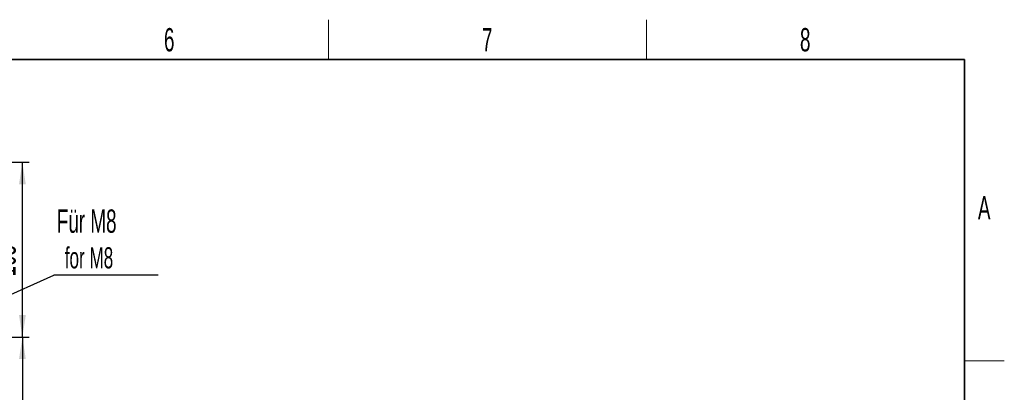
# Paper-space layout 'Blatt2' of a CAD drawing. Header units: millimetres. Extents: x 5 to 418, y 2 to 292.
# Tile 28 of 28: x 266 to 414, y 233 to 288. Entities that reach past the tile are written whole.
import ezdxf

# ---------------------------------------------------------------- set-up
doc = ezdxf.new("R2010")
doc.units = ezdxf.units.MM
doc.layers.add('SLD-0', color=7, linetype='Continuous')
doc.styles.add('SLDTEXTSTYLE0', font='TXT', dxfattribs={"width": 0.605})
doc.dimstyles.new('SLDDIMSTYLE0', dxfattribs={"dimtxt": 3.5, "dimasz": 3.302, "dimexe": 0, "dimexo": 0.0625, "dimgap": 0.875, "dimtad": 1, "dimlfac": 4, "dimrnd": 1e-09, "dimzin": 12, "dimdsep": 46, "dimtxsty": 'SLDTEXTSTYLE0', "dimsah": 1, "dimcen": 0.09, "dimadec": 0, "dimazin": 3, "dimtfac": 1, "dimtofl": 0, "dimtmove": 0, "dimatfit": 3, "dimfxl": 1, "dimfrac": 2, "dimtolj": 1, "dimtzin": 12, "dimarcsym": 0})
doc.dimstyles.new('SLDDIMSTYLE2', dxfattribs={"dimtxt": 0.18, "dimasz": 3.302, "dimexe": 0, "dimexo": 0.0625, "dimgap": 0, "dimtad": 0, "dimtih": 1, "dimtoh": 1, "dimdec": 0, "dimrnd": 1e-09, "dimzin": 0, "dimdsep": 46, "dimtxsty": 'Standard', "dimsah": 1, "dimcen": 0.09, "dimadec": 0, "dimazin": 0, "dimtfac": 3.302, "dimtdec": 0, "dimtofl": 0, "dimtmove": 0, "dimatfit": 3, "dimfxl": 1, "dimfrac": 2, "dimtolj": 1, "dimtzin": 0, "dimarcsym": 0})

# ---------------------------------------------------------------- blocks, each defined once
blk = doc.blocks.new('_D_18')
at = {"layer": 'SLD-0', "color": 7}
for p, q in [((256.32, 267.08), (267.56, 267.08)), ((266.56, 240.83), (266.56, 267.08)), ((253.32, 240.83), (267.56, 240.83))]:
    blk.add_line(p, q, dxfattribs=at)
for points in [[(266.56, 267.08), (266.05, 263.78), (267.07, 263.78)], [(266.56, 240.83), (267.07, 244.13), (266.05, 244.13)]]:
    blk.add_solid(points, dxfattribs=at)
at = {"layer": 'SLD-0', "color": 7, "insert": (262.05, 249.94), "char_height": 3.5, "attachment_point": 1, "rotation": 90, "style": 'SLDTEXTSTYLE0'}
blk.add_mtext('105', dxfattribs=at)
blk = doc.blocks.new('_D_19')
at = {"layer": 'SLD-0', "color": 7}
for p, q in [((253.32, 240.83), (267.56, 240.83)), ((266.56, 240.83), (266.56, 87.08)), ((258.92, 87.08), (267.56, 87.08))]:
    blk.add_line(p, q, dxfattribs=at)
for points in [[(266.56, 240.83), (266.05, 237.53), (267.07, 237.53)], [(266.56, 87.08), (267.07, 90.38), (266.05, 90.38)]]:
    blk.add_solid(points, dxfattribs=at)
at = {"layer": 'SLD-0', "color": 7, "insert": (262.05, 159.94), "char_height": 3.5, "attachment_point": 1, "rotation": 90, "style": 'SLDTEXTSTYLE0'}
blk.add_mtext('615', dxfattribs=at)
blk = doc.blocks.new('SW_NOTE_0_11')
at = {"layer": 'SLD-0', "color": 0}
blk.add_line((15.64, 0), (0, 0), dxfattribs=at)
at = {"layer": 'SLD-0', "color": 0, "attachment_point": 1, "style": 'SLDTEXTSTYLE0'}
for s, insert, char_height in [('Für M8', (0.44, 9.85), 3.5), ('for M8', (1.63, 4.18), 3.175)]:
    blk.add_mtext(s, dxfattribs=dict(at, insert=insert, char_height=char_height))

psp = doc.layouts.new('Blatt2')

# ---------------------------------------------------------------- linework, layer by layer
at = {"layer": 'SLD-0', "lineweight": 18}
for p, q in [((312.5, 282.5), (312.5, 288.5)), ((360.25, 282.5), (360.25, 288.5)), ((408, 237.25), (414, 237.25))]:
    psp.add_line(p, q, dxfattribs=at)
at = {"layer": 'SLD-0', "lineweight": 35}
for p, q in [((408, 282.5), (26, 282.5)), ((408, 12), (408, 282.5))]:
    psp.add_line(p, q, dxfattribs=at)

# ---------------------------------------------------------------- block references
at = {"layer": 'SLD-0', "color": 7}
psp.add_blockref('SW_NOTE_0_11', (271.2887, 250.1498), dxfattribs=at)

# ---------------------------------------------------------------- texts
at = {"layer": 'SLD-0', "char_height": 3.5, "attachment_point": 2, "style": 'SLDTEXTSTYLE0'}
for s, insert in [('6', (288.6027, 287.243)), ('7', (336.3527, 287.243)), ('8', (384.1027, 287.243)), ('A', (410.9816, 262.0011))]:
    psp.add_mtext(s, dxfattribs=dict(at, insert=insert))

# ---------------------------------------------------------------- dimensions: what is measured, and where the dimension line sits
at = {"layer": 'SLD-0', "color": 7}
for base, p2, picture, middle in [((266.5618, 267.0797), (256.3158, 267.0797), '_D_18', (266.5618, 253.9547)), ((266.5618, 87.0797), (258.9158, 87.0797), '_D_19', (266.5618, 163.9547))]:
    dim = psp.add_linear_dim(base=base, p1=(253.3158, 240.8297), p2=p2, angle=90, dimstyle='SLDDIMSTYLE0', dxfattribs=at)
    dim.commit()
    dim.dimension.update_dxf_attribs({"geometry": picture, "text_midpoint": middle, "dimtype": 160})

# ---------------------------------------------------------------- leaders
psp.add_leader([(252.2587, 241.6022), (271.2887, 250.1498)], dimstyle='SLDDIMSTYLE2', dxfattribs=at)

doc.saveas('drawing.dxf')
